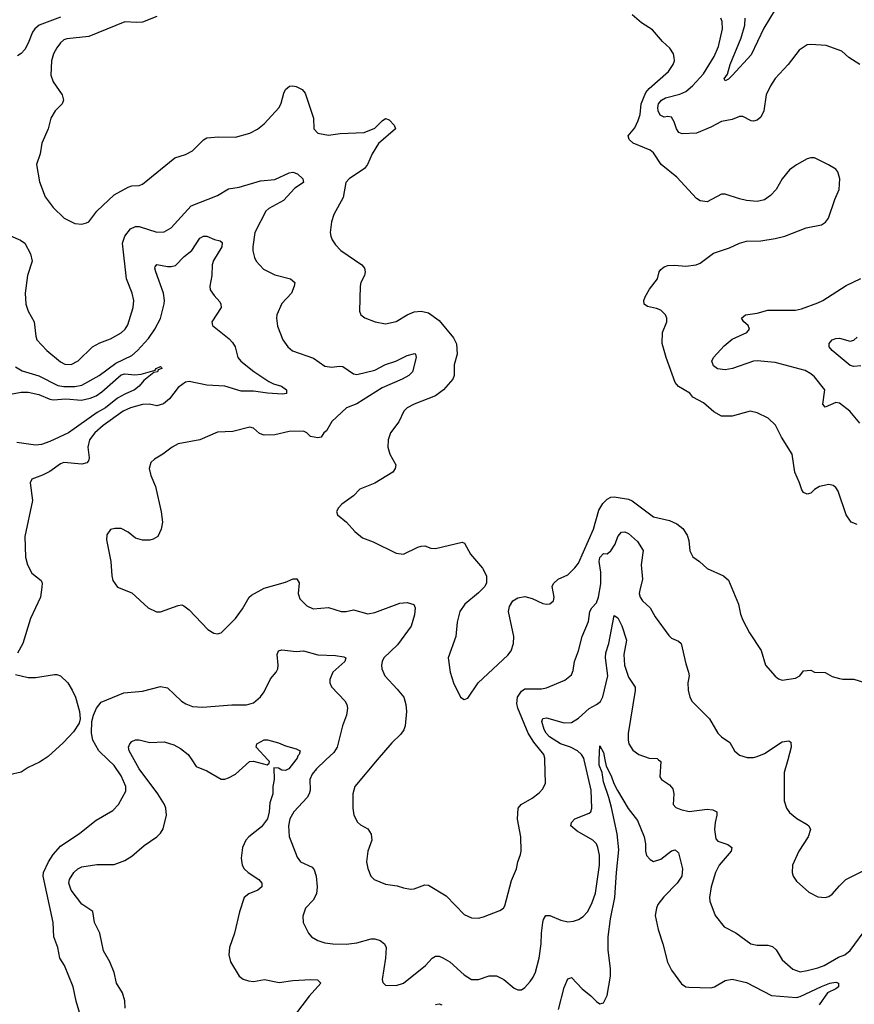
# Model space of a CAD drawing. Header units: inches. Extents: x 1245430 to 1420861, y 606325 to 671315.
# Tile 58 of 256: x 1290442 to 1295114, y 628632 to 634141. Entities that reach past the tile are written whole.
import ezdxf

# ---------------------------------------------------------------- set-up
doc = ezdxf.new("R2010")
doc.units = ezdxf.units.IN
doc.header["$MEASUREMENT"] = 0
doc.layers.add('B2692', color=7, linetype='Continuous')
doc.layers.add('B2693', color=7, linetype='Continuous')

msp = doc.modelspace()

# ---------------------------------------------------------------- linework, layer by layer
at = {"layer": 'B2692', "color": 5}
for points, elevation in [([(1290573.9, 630000), (1290553.5, 629986.5), (1290490, 629957.6), (1290450, 629931.6), (1290384.8, 629915.2)], 940), ([(1290787.8, 628550), (1290757.7, 628650), (1290741.1, 628730), (1290692.8, 628850), (1290667.1, 628890), (1290655.3, 628950), (1290634, 629010), (1290628.7, 629090), (1290572.8, 629350), (1290575.3, 629370), (1290602.7, 629430), (1290628.6, 629470), (1290670, 629516.9), (1290778, 629590), (1290870, 629662.6), (1290962.7, 629717.3), (1290995.6, 629750), (1291036.1, 629823.9), (1291035.6, 629850), (1291009.8, 629910), (1290970, 629968.2), (1290936.7, 630000)], 940), ([(1291033, 628610), (1291031.2, 628651.2), (1291017.4, 628697.4), (1290983.9, 628750), (1290970.9, 628810), (1290947.1, 628870), (1290911.4, 628931.4), (1290889.8, 629029.8), (1290860.4, 629090), (1290851.5, 629151.5), (1290790, 629192.4), (1290729.9, 629270), (1290716.8, 629310), (1290720.3, 629330), (1290746, 629370), (1290767.6, 629390), (1290790, 629401.3), (1290874.2, 629414.2), (1290970, 629414), (1291030, 629436.4), (1291070, 629462), (1291139.7, 629520.3), (1291209.7, 629570), (1291230, 629588.9), (1291245.8, 629614.2), (1291263.9, 629690), (1291260.5, 629730), (1291253.2, 629750), (1291216.1, 629810), (1291109.9, 629949.9), (1291082.5, 630000)], 920), ([(1291404.8, 630000), (1291430, 629963), (1291490, 629937.6), (1291570, 629892), (1291590, 629892), (1291610, 629898.9), (1291650, 629920.3), (1291728.9, 629991.1), (1291750, 629992.1), (1291827.2, 629972.8), (1291839.1, 629980.9), (1291840.7, 629990), (1291831.3, 630000)], 920), ([(1291986.9, 630000), (1291948.8, 629950), (1291930, 629939.8), (1291910, 629942.9), (1291890, 629952.8), (1291864.6, 629955.4), (1291867, 629890), (1291858.1, 629850), (1291858.8, 629810), (1291841.4, 629758.6), (1291838.7, 629710), (1291828.9, 629670), (1291795.3, 629624.7), (1291724.7, 629570), (1291707.9, 629550), (1291689.1, 629510), (1291682.4, 629450), (1291686.5, 629410), (1291698.3, 629390), (1291720.9, 629370), (1291781.1, 629330), (1291796.5, 629310), (1291797, 629290), (1291775.5, 629270), (1291724.4, 629250), (1291698, 629230), (1291671.8, 629150), (1291643.6, 629030), (1291616, 628950), (1291612.9, 628910), (1291621.5, 628870), (1291670, 628790.6), (1291693.8, 628773.8), (1291722.8, 628762.8), (1291750, 628759.6), (1291811.4, 628771.4), (1291894.8, 628754.8), (1291970, 628766.2), (1292071.6, 628771.6), (1292108.7, 628768.7), (1292128, 628750), (1292062.2, 628677.8), (1291980.3, 628570)], 920), ([(1292156.4, 630000), (1292103.2, 629950), (1292079.4, 629920.6), (1292066, 629890), (1292067.1, 629830), (1292063.2, 629810), (1292050.3, 629790), (1291975.8, 629710), (1291954.7, 629670), (1291945.8, 629630), (1291951.2, 629571.2), (1291994.6, 629454.6), (1292014, 629430), (1292078.9, 629398.9), (1292090, 629385.5), (1292100.7, 629350), (1292106.4, 629290), (1292103.6, 629250), (1292085.3, 629214.7), (1292042, 629170), (1292026.2, 629126.2), (1292028.2, 629090), (1292058, 629030), (1292076.3, 629010), (1292110, 628988.8), (1292150, 628975.8), (1292194, 628970), (1292270, 628968.1), (1292330, 628976.9), (1292410, 628998.6), (1292430, 628999.2), (1292460.5, 628990), (1292483.1, 628970), (1292492.7, 628950), (1292490.2, 628889.8), (1292470.5, 628770.5), (1292473.7, 628753.7), (1292490, 628738.8), (1292550, 628738), (1292590, 628750.4), (1292714, 628850), (1292750, 628890.4), (1292770, 628902), (1292790, 628900.9), (1292810, 628892.7), (1292850, 628869.1), (1292930, 628796.5), (1292970, 628770.4), (1293010, 628771.8), (1293070, 628791.2), (1293110, 628791.3), (1293151.6, 628771.6), (1293210, 628722.6), (1293230, 628713.7), (1293250, 628714), (1293270, 628726.4), (1293300, 628760), (1293316.5, 628783.5), (1293328.2, 628811.8), (1293348.8, 628890), (1293360.9, 628970), (1293362.2, 629030), (1293370.7, 629089.3), (1293374.1, 629105.9), (1293387, 629130), (1293410, 629128.9), (1293470, 629103.2), (1293510, 629094), (1293542.2, 629097.8), (1293570, 629107.2), (1293596.5, 629123.5), (1293620.4, 629150), (1293644, 629196), (1293665.3, 629254.7), (1293687.3, 629410), (1293687.1, 629467.1), (1293678.8, 629510), (1293669.8, 629530), (1293650.9, 629550), (1293561.8, 629601.8), (1293526.9, 629630), (1293529.8, 629650), (1293549.8, 629670), (1293630, 629700.8), (1293638.7, 629710), (1293644.6, 629730), (1293641.1, 629830), (1293601.1, 630000)], 940), ([(1292443.5, 630000), (1292317.1, 629850), (1292306, 629810), (1292307, 629730), (1292312.7, 629690), (1292332, 629652), (1292350, 629636.3), (1292390, 629613.4), (1292410, 629584.7), (1292413.7, 629550), (1292391.5, 629490), (1292382.3, 629430), (1292391.5, 629391.5), (1292408, 629350), (1292426.8, 629330), (1292490, 629304.6), (1292554.9, 629294.9), (1292590, 629283.1), (1292630, 629276.3), (1292650, 629278.8), (1292710, 629301), (1292730, 629298.8), (1292830, 629239.3), (1292930, 629135.3), (1292970, 629115.3), (1293010, 629114), (1293037.8, 629122.2), (1293130, 629157.4), (1293149.6, 629170), (1293157.4, 629182.6), (1293194.1, 629325.9), (1293222.7, 629390), (1293229.4, 629430), (1293246, 629470), (1293249.4, 629490), (1293247.3, 629570), (1293228.2, 629668.2), (1293232.4, 629730), (1293249, 629751), (1293310, 629785.7), (1293350, 629814.9), (1293370, 629837.3), (1293384.2, 629870), (1293382.2, 630000)], 960), ([(1293457.3, 628602.7), (1293490, 628725.5), (1293510, 628774.8), (1293520.7, 628779.3), (1293530, 628782), (1293590, 628718.7), (1293639.5, 628679.5), (1293670, 628648.2), (1293690, 628635.5), (1293710, 628640.7), (1293730, 628681), (1293749.8, 628790.2), (1293749.8, 628830), (1293736.3, 628936.3), (1293736.6, 629010), (1293749.5, 629110), (1293773.2, 629230), (1293781.7, 629370), (1293795.8, 629495.8), (1293786.9, 629586.9), (1293753.7, 629733.7), (1293739.6, 629790), (1293710, 629876.2), (1293703, 629930), (1293684.9, 629970), (1293686.3, 630000)], 920), ([(1293717.7, 630000), (1293724.4, 629964.4), (1293753.5, 629910), (1293767.7, 629867.7), (1293787.7, 629827.7), (1293848.3, 629728.3), (1293900.3, 629660.3), (1293938.1, 629570), (1293944.1, 629530), (1293944, 629490), (1293950, 629465.3), (1293970, 629442), (1293990, 629431.5), (1294030, 629444.7), (1294090, 629491.5), (1294110, 629497.4), (1294130, 629480.7), (1294151.5, 629390), (1294147.6, 629350), (1294122.2, 629310), (1294046.9, 629233.1), (1294014.7, 629190), (1294005.7, 629170), (1293999.4, 629130), (1294015, 629050), (1294041.8, 628970), (1294068.3, 628868.3), (1294090, 628823.1), (1294146.1, 628746.1), (1294170, 628730.2), (1294187.5, 628727.5), (1294310, 628724.2), (1294331.2, 628730), (1294390, 628766.3), (1294430, 628772.2), (1294510, 628754.3), (1294650, 628682.5), (1294790, 628670.6), (1294810, 628675.5), (1294930, 628732.9), (1294977, 628750), (1295010, 628756.1), (1295024.9, 628750), (1295024.9, 628730), (1295010, 628718.3), (1294963.4, 628696.6), (1294915.9, 628630)], 920), ([(1294018.4, 630000), (1294030, 629990.7), (1294025.3, 629905.3), (1294034.9, 629890), (1294079.7, 629859.7), (1294097.3, 629837.3), (1294103.1, 629810), (1294100.4, 629750), (1294114.1, 629734.1), (1294142.2, 629722.2), (1294190, 629711.4), (1294290, 629724.7), (1294321.2, 629721.2), (1294343.8, 629710), (1294344.6, 629690), (1294333.8, 629650), (1294330.2, 629610.2), (1294338.5, 629558.5), (1294350, 629544.2), (1294405.7, 629525.7), (1294428.2, 629510), (1294424.2, 629490), (1294356.5, 629410), (1294337, 629370), (1294312.4, 629290), (1294303, 629230), (1294305.5, 629210), (1294334.4, 629130), (1294385.5, 629065.5), (1294450, 629032.2), (1294534.8, 628970), (1294570, 628963.2), (1294630, 628962.6), (1294655.6, 628955.6), (1294676.7, 628936.7), (1294710, 628880.5), (1294770, 628828.2), (1294810, 628814.9), (1294850, 628820.8), (1294910, 628835.8), (1294945.1, 628850), (1295024.5, 628895.5), (1295059.7, 628910), (1295090, 628932.7), (1295190, 629067.2)], 940), ([(1294741.1, 630000), (1294721.7, 629930), (1294720.4, 629770), (1294734.4, 629730), (1294750, 629704.9), (1294791.5, 629671.5), (1294850, 629638), (1294859.1, 629630), (1294868, 629610), (1294854.9, 629570), (1294803.8, 629490), (1294767.7, 629410), (1294764.9, 629370), (1294770.8, 629350), (1294790, 629321), (1294858.8, 629258.8), (1294910, 629233.4), (1294950, 629230.4), (1294970, 629235.5), (1294990, 629248), (1295030, 629295.5), (1295066.6, 629330), (1295170, 629383.7)], 960), ([(1292770, 628631), (1292790, 628634.5), (1292804.9, 628630)], 920)]:
    msp.add_lwpolyline(points, dxfattribs=dict(at, elevation=elevation))
at = {"layer": 'B2693', "color": 5}
for points, elevation in [([(1295130, 631316.2), (1295096, 631330), (1295067.6, 631370), (1295022.3, 631502.3), (1295010, 631522.7), (1294994.7, 631534.7), (1294970, 631539.6), (1294918, 631530), (1294890, 631511.8), (1294870, 631492), (1294850, 631485.6), (1294830, 631495.1), (1294819.6, 631510), (1294807.6, 631550), (1294780.7, 631610), (1294765.1, 631710), (1294705.8, 631805.8), (1294671.6, 631871.6), (1294631.6, 631911.6), (1294570, 631941.1), (1294530, 631949.7), (1294430, 631922.7), (1294370, 631922.6), (1294327.2, 631947.2), (1294270, 631996.3), (1294210, 632029.5), (1294192, 632052), (1294128.8, 632088.8), (1294110.7, 632110.7), (1294060.7, 632250), (1294038.4, 632330), (1294039.6, 632390), (1294064.5, 632450), (1294064.5, 632470), (1294057, 632490), (1294030, 632515.4), (1294005.7, 632525.7), (1293955.6, 632535.6), (1293937, 632550), (1293936.3, 632570), (1293942.6, 632590), (1293967.6, 632632.4), (1294011.5, 632690), (1294021.6, 632730), (1294030, 632744), (1294050, 632758.4), (1294070, 632765.3), (1294107.1, 632767.1), (1294170, 632761.6), (1294228, 632770), (1294250, 632778.8), (1294325.1, 632834.9), (1294415.6, 632864.4), (1294470, 632890.4), (1294510, 632902), (1294590, 632904), (1294670, 632916.4), (1294724, 632930), (1294843.3, 632976.7), (1294930, 632993), (1294952.7, 633007.3), (1294969.7, 633030.3), (1295004.4, 633135.6), (1295029.4, 633190), (1295033.2, 633250), (1295021.2, 633290), (1295010, 633304), (1294969.4, 633329.4), (1294890, 633368), (1294870, 633368), (1294850, 633362), (1294790, 633329.2), (1294750, 633301.2), (1294710.4, 633249.6), (1294676.3, 633190), (1294643.8, 633156.2), (1294610, 633132), (1294570, 633123.7), (1294510, 633129.4), (1294470, 633138), (1294390, 633165.2), (1294370, 633164), (1294290, 633122), (1294250, 633127.3), (1294230, 633140.7), (1294120.1, 633260.1), (1294032, 633330), (1293990, 633395.6), (1293970.7, 633410.7), (1293876.4, 633450), (1293853.8, 633470), (1293848, 633490), (1293884.3, 633535.7), (1293903.7, 633576.3), (1293914.1, 633610), (1293920.9, 633670), (1293946.5, 633733.5), (1293965, 633755), (1294073, 633850), (1294100.5, 633890), (1294106.6, 633910), (1294106, 633930), (1294100.7, 633950), (1294081, 633981), (1294039.3, 634019.3), (1293983.3, 634083.3), (1293922.7, 634122.7), (1293870, 634166.9)], 980), ([(1294670, 634198.3), (1294606.4, 634093.6), (1294535.3, 633944.7), (1294430, 633827.6), (1294410, 633807.6), (1294390, 633798.4), (1294384.8, 633810), (1294403.7, 633836.3), (1294419.3, 633890), (1294480.3, 634039.7), (1294501.2, 634110), (1294503.5, 634150)], 940), ([(1290670, 634155.6), (1290551.1, 634110), (1290527.1, 634090), (1290512.9, 634070), (1290490.1, 634009.9), (1290470, 633974.6), (1290450, 633952.2), (1290430, 633938.4)], 960), ([(1291210, 634159.2), (1291130, 634126.9), (1291095.8, 634124.2), (1291030, 634128.4), (1290830, 634047.1), (1290706.3, 634033.7), (1290690, 634028), (1290670, 634011.3), (1290650, 633982.9), (1290631.8, 633950), (1290619.5, 633910), (1290616, 633830), (1290630, 633793.4), (1290679.7, 633719.7), (1290687, 633690), (1290680.4, 633670), (1290641.3, 633630), (1290615.5, 633590), (1290602, 633530), (1290566.8, 633450), (1290556.3, 633390), (1290535.3, 633330), (1290552.7, 633232.8), (1290585.3, 633150), (1290630, 633090.6), (1290690.5, 633030), (1290750, 633001.3), (1290790, 632997.1), (1290816.6, 633003.4), (1290830, 633010.7), (1290874, 633070), (1290970, 633160.3), (1291050, 633203.7), (1291070.4, 633210.4), (1291110, 633213), (1291130, 633220.5), (1291310, 633368.5), (1291370, 633387), (1291410, 633406.7), (1291470, 633468.4), (1291490, 633480.4), (1291554.5, 633485.5), (1291650, 633483.1), (1291730, 633506.5), (1291772.4, 633527.6), (1291810, 633557.6), (1291893.7, 633650), (1291906.2, 633673.8), (1291920.3, 633730), (1291929.8, 633750), (1291951.8, 633768.2), (1291970, 633771.3), (1291990, 633766.9), (1292023.1, 633750), (1292040.2, 633730), (1292087, 633590), (1292089.3, 633529.3), (1292110, 633506.4), (1292170, 633495.3), (1292236.2, 633503.8), (1292370, 633510.2), (1292430, 633534.5), (1292470, 633574.3), (1292490, 633588.1), (1292510, 633580.7), (1292538.8, 633550), (1292545.2, 633530), (1292450, 633448.6), (1292414.2, 633390), (1292388.7, 633331.3), (1292371.6, 633308.4), (1292286, 633250), (1292267.2, 633230), (1292253.2, 633146.8), (1292201.1, 633050), (1292187, 633010), (1292180.5, 632950), (1292184, 632930), (1292190.8, 632910), (1292210, 632881), (1292239.1, 632850), (1292357.1, 632770), (1292371.7, 632750), (1292376, 632730), (1292372, 632710), (1292352.4, 632670), (1292348.4, 632650), (1292344, 632510), (1292351, 632490), (1292373.2, 632473.2), (1292431.3, 632450), (1292490, 632439.5), (1292550, 632451.8), (1292610.6, 632489.4), (1292650, 632506.9), (1292690, 632510.2), (1292730, 632501.5), (1292790, 632457.7), (1292870, 632361.1), (1292887.5, 632327.5), (1292890.2, 632270), (1292873.2, 632210), (1292873.4, 632150), (1292866, 632130), (1292813.6, 632070), (1292770, 632035.8), (1292650.4, 631990), (1292610.4, 631970), (1292592.4, 631950), (1292564.9, 631890), (1292517, 631830), (1292504.2, 631790), (1292503.1, 631750), (1292513.4, 631710), (1292548, 631650), (1292543.8, 631630), (1292530.4, 631610), (1292430, 631548.4), (1292346.2, 631513.8), (1292310, 631477), (1292246, 631430), (1292226, 631410), (1292216, 631390), (1292221, 631370), (1292270.4, 631330.4), (1292318, 631278), (1292361.7, 631241.7), (1292419.9, 631219.9), (1292550, 631156.3), (1292590, 631150.6), (1292670, 631190.4), (1292690, 631195.5), (1292710, 631196.3), (1292744.1, 631184.1), (1292770, 631182.4), (1292918, 631218), (1292932.5, 631212.5), (1292964.6, 631150), (1293033.2, 631073.2), (1293054, 631030), (1293055.5, 630990), (1293044.9, 630970), (1293010, 630934.5), (1292933.4, 630870), (1292905.5, 630830), (1292890.5, 630770), (1292882.4, 630690), (1292840.4, 630570), (1292852.4, 630490), (1292870, 630431.3), (1292910, 630351), (1292930, 630338), (1292950, 630344.7), (1293008.3, 630431.7), (1293174.5, 630585.5), (1293192.8, 630610), (1293206.2, 630650), (1293207.7, 630690), (1293178, 630830), (1293182.8, 630857.2), (1293202.4, 630890), (1293230, 630907.2), (1293270, 630913.4), (1293310, 630902.6), (1293370, 630874.9), (1293390, 630870.5), (1293410, 630873), (1293429.4, 630890), (1293433, 630910), (1293422.9, 630970), (1293430, 630986), (1293456, 631010), (1293510, 631035.8), (1293550, 631073.7), (1293570, 631100.4), (1293653.3, 631290), (1293684, 631396), (1293706.1, 631433.9), (1293730, 631459.1), (1293750, 631469.2), (1293770, 631471), (1293850, 631457.8), (1293870, 631449.2), (1293990, 631360.3), (1294079.5, 631339.5), (1294120.7, 631320.7), (1294153.4, 631293.4), (1294177.3, 631257.3), (1294186.4, 631226.4), (1294193.7, 631170), (1294210, 631136.3), (1294246.8, 631110), (1294290, 631070.6), (1294381, 631030), (1294410, 631006), (1294466, 630870), (1294475.6, 630815.6), (1294490, 630781), (1294526.4, 630710), (1294591.8, 630611.8), (1294617.1, 630530), (1294670, 630468.2), (1294690, 630453), (1294710, 630445.5), (1294784, 630456), (1294808, 630470), (1294830, 630498), (1294870, 630502), (1294891.3, 630491.3), (1294950, 630487.7), (1294990, 630466.8), (1295030, 630454.8), (1295050, 630450.8), (1295110, 630451.3), (1295170, 630432)], 980), ([(1295144.5, 633890), (1295083.7, 633930), (1295043.8, 633963.8), (1294956.9, 633996.9), (1294870, 634002.4), (1294850, 633999.6), (1294805.5, 633970), (1294743.1, 633890), (1294670, 633811.6), (1294643.7, 633770), (1294620.4, 633719.6), (1294607.9, 633630), (1294590, 633595.6), (1294570, 633578), (1294550, 633573), (1294535.6, 633575.6), (1294490, 633598.4), (1294470, 633598.7), (1294430, 633582.4), (1294370, 633571.2), (1294310, 633539.4), (1294230, 633505.8), (1294150, 633501.2), (1294131.6, 633510), (1294117.8, 633530), (1294105, 633570), (1294090, 633594.8), (1294070, 633598.9), (1294050, 633595.3), (1294026.3, 633606.3), (1294015.4, 633630), (1294013.2, 633650), (1294017.2, 633670), (1294033.5, 633690), (1294056.3, 633703.7), (1294136.3, 633723.7), (1294170, 633739.5), (1294207, 633770), (1294270, 633838), (1294330, 633934), (1294353.9, 633990), (1294376.5, 634090), (1294374.5, 634130), (1294366.3, 634150)], 960), ([(1290250, 632992), (1290446.6, 632906.6), (1290470.4, 632890), (1290503.1, 632830), (1290512, 632790), (1290485.7, 632710), (1290473.1, 632610), (1290476.5, 632550), (1290488.8, 632510), (1290522.3, 632450), (1290531.8, 632370), (1290538.7, 632350), (1290594.6, 632290), (1290670, 632226.7), (1290693.9, 632213.9), (1290730, 632212.3), (1290770, 632232.3), (1290850, 632311.3), (1290890, 632332.6), (1290950, 632355.3), (1291010, 632389), (1291033.3, 632410), (1291046.6, 632433.4), (1291076.4, 632530), (1291081, 632570), (1291070.9, 632610), (1291040.6, 632690), (1291018.4, 632890), (1291029.9, 632930.1), (1291061.7, 632970), (1291090, 632983.8), (1291110, 632984.1), (1291210, 632952), (1291250, 632953.8), (1291290, 632976.5), (1291401.6, 633098.4), (1291550, 633156.5), (1291610, 633194.9), (1291670, 633203.5), (1291790, 633238.9), (1291870, 633247.2), (1291950, 633284.2), (1291970, 633288.5), (1291997.5, 633277.5), (1292027.7, 633250), (1292030.6, 633230), (1291982.6, 633197.4), (1291917.8, 633130), (1291835.9, 633084.1), (1291819.1, 633070), (1291758.8, 632950), (1291747.4, 632870), (1291747.4, 632847.4), (1291755.8, 632810), (1291766.4, 632790), (1291805.9, 632745.9), (1291870, 632712.6), (1291957.3, 632690), (1291982, 632670), (1291979.1, 632650), (1291962.8, 632610), (1291910, 632552.7), (1291881.1, 632490), (1291878.7, 632470), (1291885.2, 632425.2), (1291915.3, 632350), (1291942.4, 632310), (1291968.2, 632288.2), (1292086.9, 632246.9), (1292150, 632202.4), (1292190, 632195.9), (1292230, 632202.2), (1292250, 632200.7), (1292310, 632159.2), (1292330, 632156.3), (1292430, 632180.1), (1292490, 632211), (1292547.3, 632230), (1292610, 632261.6), (1292652.8, 632272.8), (1292657.3, 632270), (1292661.1, 632250), (1292640.4, 632170), (1292619.3, 632150), (1292583.1, 632130), (1292470, 632082), (1292330, 631990.8), (1292271.1, 631968.9), (1292190, 631892), (1292159.5, 631840.5), (1292144.7, 631830), (1292130, 631806), (1292110, 631802), (1292070, 631809.2), (1292050, 631828.7), (1292030, 631838), (1291950, 631837.6), (1291870, 631817.6), (1291810, 631816.9), (1291785.1, 631825.1), (1291750, 631855.6), (1291730, 631861.3), (1291636, 631836), (1291550, 631832.8), (1291450, 631789.5), (1291330, 631767.3), (1291294.8, 631750), (1291242.8, 631710), (1291197.1, 631682.9), (1291176.3, 631663.7), (1291167.3, 631630), (1291176.3, 631590), (1291203, 631530), (1291233.4, 631386.6), (1291242, 631330), (1291234.8, 631290), (1291214.8, 631250), (1291190, 631235.1), (1291169.6, 631229.6), (1291130, 631229.6), (1291090, 631239.3), (1291050, 631274), (1291010, 631294), (1290974.6, 631294.6), (1290950, 631288.7), (1290930, 631258), (1290928.2, 631230), (1290953, 631110), (1290957.3, 631030), (1290963, 631003), (1290990, 630966), (1291070, 630934.8), (1291161, 630850), (1291207.9, 630827.9), (1291230, 630827.3), (1291330, 630864), (1291350, 630866.8), (1291361.4, 630861.4), (1291390, 630838.8), (1291494.8, 630730), (1291528.1, 630708.1), (1291550, 630704), (1291570, 630711), (1291650, 630791), (1291690, 630844), (1291726, 630910), (1291739, 630921), (1291810, 630960.3), (1291930, 630993.8), (1291972, 631012), (1291992.6, 631012.6), (1292005.7, 630990), (1292001.5, 630930), (1292010, 630900.5), (1292050, 630861.3), (1292084.7, 630844.7), (1292170, 630853.1), (1292242, 630830), (1292270, 630830.4), (1292310, 630839.5), (1292390, 630816.9), (1292430, 630823.8), (1292570, 630877), (1292610, 630880.2), (1292648.9, 630868.9), (1292654.9, 630850), (1292651, 630811), (1292632.6, 630747.4), (1292557.4, 630642.6), (1292481.1, 630570), (1292470.3, 630550), (1292467.4, 630530), (1292469, 630509), (1292484.9, 630470), (1292555.6, 630395.6), (1292591.8, 630350), (1292604, 630310), (1292607.9, 630270), (1292600.2, 630190), (1292592.6, 630167.4), (1292576.1, 630143.9), (1292524.2, 630095.8), (1292443.5, 630000)], 960), ([(1290417.9, 632197.9), (1290455.7, 632175.7), (1290550, 632148.1), (1290654.9, 632094.9), (1290690, 632089), (1290750, 632088.4), (1290790, 632095.4), (1290886.3, 632150), (1290980.6, 632219.4), (1291070, 632261.7), (1291102.2, 632290), (1291162.4, 632357.6), (1291199.1, 632410), (1291230.9, 632469.1), (1291250.7, 632550.7), (1291252.3, 632570), (1291246.2, 632610), (1291204.8, 632730), (1291199.1, 632750), (1291201.1, 632758.9), (1291210, 632770.2), (1291270, 632760.2), (1291290, 632759.7), (1291313.7, 632766.3), (1291363.3, 632816.7), (1291404.7, 632850), (1291450, 632918.4), (1291470, 632930.3), (1291490, 632930.3), (1291531.6, 632911.6), (1291563.4, 632903.4), (1291574.9, 632894.9), (1291574.4, 632870), (1291527, 632793), (1291519.8, 632770), (1291518.4, 632710), (1291506.7, 632650), (1291509.1, 632630), (1291530, 632597.1), (1291561.8, 632561.8), (1291568.8, 632550), (1291570.3, 632530.3), (1291518.4, 632450), (1291520.5, 632430), (1291614.9, 632354.9), (1291633.9, 632333.9), (1291648, 632310), (1291662.8, 632250), (1291679.6, 632230), (1291752.5, 632172.5), (1291836.9, 632116.9), (1291863.2, 632103.2), (1291907.3, 632090), (1291934.8, 632070), (1291936, 632050), (1291913.4, 632046.6), (1291829.1, 632050.9), (1291750, 632063.2), (1291681.7, 632061.7), (1291590, 632091.2), (1291490, 632096.1), (1291390, 632116.5), (1291370, 632113.2), (1291330, 632083.1), (1291280.4, 632019.6), (1291247.9, 631992.1), (1291210, 631980.2), (1291169.2, 631989.2), (1291130, 631988.1), (1291062.3, 631970), (1291021.2, 631950), (1290908.6, 631870), (1290863, 631830), (1290833.5, 631790), (1290824.1, 631750), (1290830.9, 631689.1), (1290827.3, 631672.7), (1290818.3, 631661.7), (1290790, 631653.6), (1290690, 631663.5), (1290670, 631655.8), (1290610, 631613), (1290570, 631591.8), (1290510.7, 631569.3), (1290500.7, 631550), (1290514.4, 631450), (1290470.3, 631250), (1290474.2, 631134.2), (1290486.4, 631090), (1290510, 631044), (1290563, 631003), (1290568.2, 630988.2), (1290566.7, 630966.7), (1290558, 630910), (1290502.3, 630790), (1290459.5, 630650), (1290430, 630597.2)], 940), ([(1295144.2, 631884.2), (1295087.8, 631950), (1295030, 631996), (1295010, 631999.3), (1294950, 631972.6), (1294936.4, 631990), (1294948.3, 632070), (1294890, 632142.4), (1294870, 632159.7), (1294837.8, 632177.8), (1294670, 632222.5), (1294570, 632231.9), (1294549.5, 632229.5), (1294430.8, 632189.2), (1294390, 632182.3), (1294347, 632187), (1294324.9, 632204.9), (1294316.9, 632230), (1294324.7, 632250), (1294384.2, 632315.8), (1294430, 632354), (1294511.6, 632390), (1294527, 632410), (1294519.3, 632430), (1294496, 632450), (1294481.2, 632470), (1294504, 632490), (1294570, 632498.7), (1294630, 632515.3), (1294785.1, 632514.9), (1294817.4, 632522.6), (1294910, 632557.1), (1294937.2, 632570), (1295067.2, 632652.8), (1295150, 632692.2)], 960), ([(1295150, 632204.5), (1295110, 632200.4), (1295090, 632205.6), (1294989.7, 632290), (1294972.8, 632310), (1294973.3, 632330), (1294989.6, 632350), (1295010, 632358), (1295030, 632359.2), (1295090, 632342.2), (1295110, 632347.2), (1295130, 632364.4)], 940), ([(1290390, 632045.5), (1290450, 632057.2), (1290490, 632057.5), (1290550, 632044.1), (1290610, 632017.4), (1290630, 632013.7), (1290701.2, 632018.8), (1290787.2, 632012.8), (1290837.1, 632022.9), (1290870, 632036.8), (1290902, 632058), (1291010, 632153.5), (1291030, 632158.9), (1291085.8, 632154.2), (1291122.3, 632157.7), (1291200.4, 632179.6), (1291206, 632190), (1291230, 632201), (1291235.5, 632195.5), (1291237.3, 632190), (1291218, 632182), (1291213.4, 632170), (1291193.8, 632166.2), (1291137, 632123), (1291110.3, 632090), (1291084.2, 632070), (1291030, 632046.1), (1290990, 632022.6), (1290921.5, 631970), (1290876.6, 631943.4), (1290715.3, 631830), (1290610, 631780.3), (1290563.9, 631763.9), (1290530, 631760.6), (1290425.3, 631774.7)], 920), ([(1293382.2, 630000), (1293382, 630010), (1293375.6, 630030), (1293319.1, 630099.1), (1293288.6, 630148.6), (1293229.5, 630289.5), (1293224.3, 630315.7), (1293229, 630351), (1293250, 630384.9), (1293270, 630396.9), (1293362.4, 630397.6), (1293390, 630403.2), (1293493.5, 630446.5), (1293530, 630475.5), (1293540.1, 630499.9), (1293546.6, 630550), (1293569.9, 630610.1), (1293589.9, 630690.1), (1293625.8, 630774.2), (1293633.8, 630830), (1293644.5, 630850), (1293670, 630878), (1293682.4, 630910), (1293695, 630985), (1293694.2, 631050), (1293685.5, 631110), (1293688.5, 631131.5), (1293710, 631154.7), (1293730, 631152.6), (1293750, 631168.8), (1293774.2, 631205.8), (1293790.8, 631250), (1293810, 631272.9), (1293830, 631275.4), (1293850, 631266), (1293900.6, 631220.6), (1293931.1, 631171.1), (1293920.7, 631090), (1293928.9, 631010), (1293912.7, 630950), (1293910.2, 630930), (1293914.3, 630910), (1293927.4, 630890), (1293971.1, 630851.1), (1293999.1, 630799.1), (1294076.1, 630696.1), (1294090, 630681.6), (1294130, 630664.4), (1294144.4, 630650), (1294170, 630538), (1294185.7, 630490), (1294188.8, 630470), (1294181.1, 630430), (1294183.7, 630390), (1294192.7, 630350), (1294206, 630326), (1294303.8, 630230), (1294350.5, 630150), (1294370, 630128.4), (1294417.3, 630097.3), (1294442, 630050), (1294470, 630025.5), (1294513.7, 630013.7), (1294550, 630013.4), (1294570, 630018), (1294610, 630034.9), (1294710, 630100.3), (1294746.4, 630106.4), (1294758, 630098), (1294760.4, 630070), (1294741.1, 630000)], 960), ([(1293601.1, 630000), (1293598.7, 630010), (1293586.8, 630030), (1293564.4, 630050), (1293525.1, 630070), (1293469.9, 630089.9), (1293408.1, 630128.1), (1293389.2, 630149.2), (1293378.1, 630170), (1293365.4, 630214.6), (1293369.3, 630230.7), (1293390, 630234.3), (1293490, 630207.7), (1293530, 630208.4), (1293570, 630232.4), (1293630, 630286.7), (1293671.3, 630308.7), (1293693.7, 630326.3), (1293706.6, 630353.4), (1293733.2, 630470), (1293720.5, 630570), (1293721.9, 630598.1), (1293738.9, 630650), (1293770, 630808.2), (1293790, 630795.3), (1293812.3, 630750), (1293837.8, 630670), (1293822.9, 630590), (1293828.1, 630530), (1293850, 630462), (1293886.3, 630406.3), (1293887.3, 630387.3), (1293847, 630147), (1293847.1, 630110), (1293852, 630090), (1293874.8, 630054.8), (1293907.3, 630030), (1293964.7, 630010), (1294010, 630006.7), (1294018.4, 630000)], 940), ([(1290936.7, 630000), (1290884.4, 630050), (1290852.4, 630110), (1290844.7, 630150), (1290846.3, 630213.7), (1290855.4, 630250), (1290872.4, 630290), (1290897.8, 630322.2), (1291024.8, 630375.2), (1291130, 630384), (1291230, 630410.3), (1291270, 630403.7), (1291348.1, 630328.1), (1291372.7, 630312.7), (1291410, 630298.9), (1291465.3, 630294.7), (1291630, 630308.5), (1291711.5, 630308.5), (1291750, 630319.1), (1291790, 630353), (1291810, 630380.4), (1291846.7, 630453.3), (1291877.3, 630490), (1291886.4, 630510), (1291888.8, 630530), (1291883.1, 630590), (1291890, 630610.4), (1291910, 630616), (1291990, 630606.5), (1292030.9, 630609.1), (1292110, 630587.2), (1292210, 630583.9), (1292256.1, 630576.1), (1292267.3, 630570), (1292262, 630550), (1292194.3, 630490), (1292177.6, 630450), (1292178, 630430), (1292187.9, 630407.9), (1292262, 630330), (1292273.2, 630310), (1292276.5, 630290), (1292271.1, 630250), (1292249.4, 630189.4), (1292219.8, 630070), (1292199.5, 630040.5), (1292156.4, 630000)], 940), ([(1290418, 630478), (1290490, 630461.3), (1290530, 630461.1), (1290637.5, 630477.5), (1290650, 630478), (1290671, 630470), (1290710.7, 630430), (1290736.3, 630390), (1290754, 630350), (1290777.3, 630270), (1290780.7, 630230), (1290775.2, 630204.8), (1290742.5, 630157.5), (1290684.7, 630095.3), (1290601.7, 630018.3), (1290573.9, 630000)], 940), ([(1291082.5, 630000), (1291055, 630050), (1291051, 630070), (1291058, 630090), (1291070, 630102), (1291090, 630111.5), (1291110, 630112.7), (1291170, 630097.3), (1291250, 630100.2), (1291304.7, 630084.7), (1291342.9, 630062.9), (1291384.4, 630030), (1291404.8, 630000)], 920), ([(1291831.3, 630000), (1291765.6, 630070), (1291770, 630090.2), (1291810, 630111), (1291830, 630111), (1291890, 630096), (1291930, 630078), (1291990, 630062), (1292011.3, 630051.3), (1292006.8, 630030), (1291998, 630022), (1291994.6, 630010), (1291986.9, 630000)], 920), ([(1293686.3, 630000), (1293690, 630078), (1293710, 630041), (1293717.7, 630000)], 920)]:
    msp.add_lwpolyline(points, dxfattribs=dict(at, elevation=elevation))

doc.saveas('drawing.dxf')
